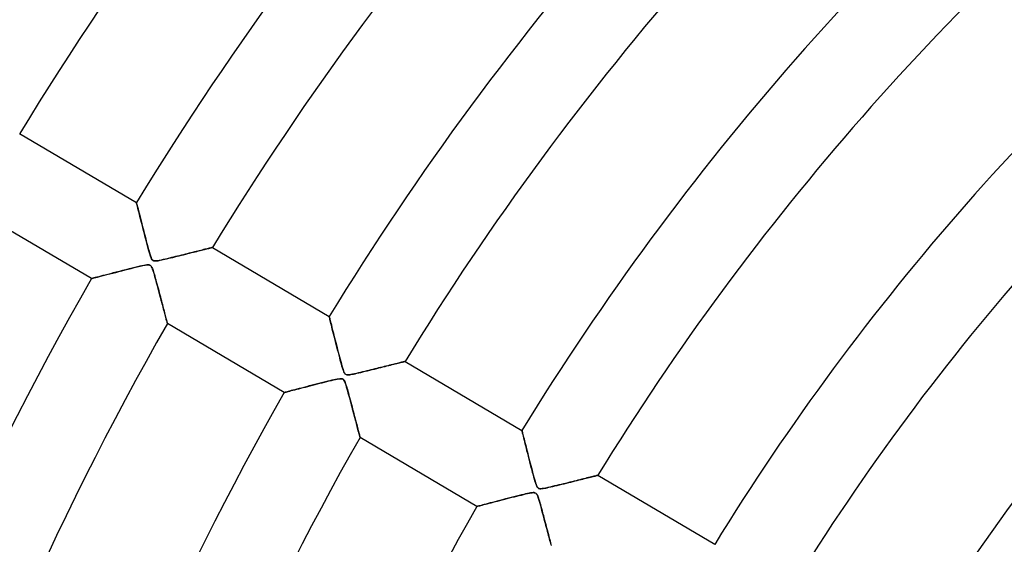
# Model space of a CAD drawing. Header units: millimetres. Extents: x -625 to 625, y -625 to 625.
# Tile 12 of 59: x -320 to -209, y 149 to 208. Entities that reach past the tile are written whole.
import ezdxf

# ---------------------------------------------------------------- set-up
doc = ezdxf.new("R2010")
doc.units = ezdxf.units.MM
doc.layers.add('HIDDEN', color=7, linetype='Continuous')
doc.layers.add('THICK', color=7, linetype='Continuous')

msp = doc.modelspace()

# ---------------------------------------------------------------- linework, layer by layer
at = {"layer": 'HIDDEN'}
for p, q in [((-320.11, 195.12), (-306.9, 187.31)), ((-306.89, 187.29), (-306.9, 187.31)), ((-306.9, 187.31), (-306.89, 187.29)), ((-306.88, 187.23), (-306.89, 187.29)), ((-306.89, 187.29), (-306.88, 187.22)), ((-306.85, 187.14), (-306.88, 187.23)), ((-306.88, 187.22), (-306.85, 187.12)), ((-306.82, 187.02), (-306.85, 187.14)), ((-306.85, 187.12), (-306.82, 186.99)), ((-311.99, 178.7), (-325.2, 186.51)), ((-306.79, 186.86), (-306.82, 187.02)), ((-306.82, 186.99), (-306.77, 186.81)), ((-306.74, 186.68), (-306.79, 186.86)), ((-306.77, 186.81), (-306.72, 186.61)), ((-306.69, 186.48), (-306.74, 186.68)), ((-306.72, 186.61), (-306.66, 186.38)), ((-306.63, 186.25), (-306.69, 186.48)), ((-306.66, 186.38), (-306.6, 186.12)), ((-306.57, 186.01), (-306.63, 186.25)), ((-306.6, 186.12), (-306.53, 185.84)), ((-306.5, 185.74), (-306.57, 186.01)), ((-306.53, 185.84), (-306.45, 185.54)), ((-306.43, 185.46), (-306.5, 185.74)), ((-306.45, 185.54), (-306.37, 185.23)), ((-306.35, 185.16), (-306.43, 185.46)), ((-306.37, 185.23), (-306.29, 184.9)), ((-306.27, 184.84), (-306.35, 185.16)), ((-306.29, 184.9), (-306.2, 184.56)), ((-306.19, 184.5), (-306.27, 184.84)), ((-306.2, 184.56), (-306.11, 184.21)), ((-306.1, 184.15), (-306.19, 184.5)), ((-306.11, 184.21), (-306.02, 183.86)), ((-306, 183.78), (-306.1, 184.15)), ((-306.02, 183.86), (-305.93, 183.5)), ((-305.91, 183.41), (-306, 183.78)), ((-305.93, 183.5), (-305.84, 183.15)), ((-305.81, 183.06), (-305.91, 183.41)), ((-305.84, 183.15), (-305.75, 182.8)), ((-305.73, 182.72), (-305.81, 183.06)), ((-305.75, 182.8), (-305.66, 182.46)), ((-305.64, 182.4), (-305.73, 182.72)), ((-305.66, 182.46), (-305.56, 182.12)), ((-305.56, 182.11), (-305.64, 182.4)), ((-305.56, 182.12), (-305.47, 181.8)), ((-305.49, 181.85), (-305.56, 182.11)), ((-305.42, 181.61), (-305.49, 181.85)), ((-305.47, 181.8), (-305.39, 181.51)), ((-305.36, 181.4), (-305.42, 181.61)), ((-300.94, 181.57), (-301.15, 181.52)), ((-301.1, 181.53), (-300.88, 181.58)), ((-300.74, 181.62), (-300.94, 181.57)), ((-300.88, 181.58), (-300.67, 181.64)), ((-300.54, 181.67), (-300.74, 181.62)), ((-300.67, 181.64), (-300.46, 181.69)), ((-300.34, 181.72), (-300.54, 181.67)), ((-300.46, 181.69), (-300.26, 181.74)), ((-300.15, 181.77), (-300.34, 181.72)), ((-300.26, 181.74), (-300.07, 181.79)), ((-299.97, 181.81), (-300.15, 181.77)), ((-300.07, 181.79), (-299.88, 181.83)), ((-299.79, 181.86), (-299.97, 181.81)), ((-299.88, 181.83), (-299.7, 181.88)), ((-299.62, 181.9), (-299.79, 181.86)), ((-299.7, 181.88), (-299.53, 181.92)), ((-299.45, 181.94), (-299.62, 181.9)), ((-299.53, 181.92), (-299.37, 181.96)), ((-299.3, 181.98), (-299.45, 181.94)), ((-299.37, 181.96), (-299.21, 182)), ((-299.15, 182.02), (-299.3, 181.98)), ((-299.21, 182), (-299.07, 182.04)), ((-299.01, 182.05), (-299.15, 182.02)), ((-299.07, 182.04), (-298.93, 182.07)), ((-298.89, 182.08), (-299.01, 182.05)), ((-298.93, 182.07), (-298.81, 182.1)), ((-298.77, 182.11), (-298.89, 182.08)), ((-298.81, 182.1), (-298.7, 182.13)), ((-298.66, 182.14), (-298.77, 182.11)), ((-298.7, 182.13), (-298.6, 182.15)), ((-298.57, 182.16), (-298.66, 182.14)), ((-298.6, 182.15), (-298.51, 182.18)), ((-298.49, 182.18), (-298.57, 182.16)), ((-298.51, 182.18), (-298.44, 182.19)), ((-298.42, 182.2), (-298.49, 182.18)), ((-298.44, 182.19), (-298.38, 182.21)), ((-298.37, 182.21), (-298.42, 182.2)), ((-298.38, 182.21), (-298.34, 182.22)), ((-298.34, 182.22), (-298.37, 182.21)), ((-298.31, 182.22), (-298.34, 182.22)), ((-298.34, 182.22), (-298.31, 182.22)), ((-298.3, 182.23), (-298.31, 182.22)), ((-298.31, 182.22), (-298.3, 182.23)), ((-298.3, 182.23), (-285.1, 174.41)), ((-305.39, 181.51), (-305.31, 181.27)), ((-305.29, 181.22), (-305.36, 181.4)), ((-305.31, 181.27), (-305.24, 181.08)), ((-305.23, 181.06), (-305.29, 181.22)), ((-305.24, 181.08), (-305.19, 180.95)), ((-305.18, 180.93), (-305.23, 181.06)), ((-305.19, 180.95), (-305.13, 180.87)), ((-305.12, 180.84), (-305.18, 180.93)), ((-305.13, 180.87), (-305.08, 180.8)), ((-305.06, 180.78), (-305.12, 180.84)), ((-305.08, 180.8), (-305.03, 180.76)), ((-304.98, 180.74), (-305.06, 180.78)), ((-305.03, 180.76), (-304.96, 180.73)), ((-304.9, 180.71), (-304.98, 180.74)), ((-304.96, 180.73), (-304.89, 180.71)), ((-304.8, 180.7), (-304.9, 180.71)), ((-304.89, 180.71), (-304.8, 180.7)), ((-304.67, 180.71), (-304.8, 180.7)), ((-304.8, 180.7), (-304.7, 180.7)), ((-304.7, 180.7), (-304.59, 180.71)), ((-304.5, 180.73), (-304.67, 180.71)), ((-304.59, 180.71), (-304.46, 180.73)), ((-304.31, 180.76), (-304.5, 180.73)), ((-304.46, 180.73), (-304.34, 180.75)), ((-304.34, 180.75), (-304.2, 180.78)), ((-304.1, 180.8), (-304.31, 180.76)), ((-304.2, 180.78), (-304.04, 180.81)), ((-303.87, 180.85), (-304.1, 180.8)), ((-304.04, 180.81), (-303.87, 180.85)), ((-303.63, 180.91), (-303.87, 180.85)), ((-303.87, 180.85), (-303.68, 180.9)), ((-303.68, 180.9), (-303.48, 180.94)), ((-303.4, 180.96), (-303.63, 180.91)), ((-303.48, 180.94), (-303.27, 181)), ((-303.17, 181.02), (-303.4, 180.96)), ((-303.27, 181), (-303.04, 181.05)), ((-302.93, 181.08), (-303.17, 181.02)), ((-303.04, 181.05), (-302.8, 181.11)), ((-302.7, 181.13), (-302.93, 181.08)), ((-302.8, 181.11), (-302.56, 181.17)), ((-302.47, 181.19), (-302.7, 181.13)), ((-302.56, 181.17), (-302.31, 181.23)), ((-302.25, 181.24), (-302.47, 181.19)), ((-302.31, 181.23), (-302.06, 181.29)), ((-302.02, 181.3), (-302.25, 181.24)), ((-302.06, 181.29), (-301.81, 181.35)), ((-301.8, 181.36), (-302.02, 181.3)), ((-301.81, 181.35), (-301.57, 181.41)), ((-301.58, 181.41), (-301.8, 181.36)), ((-301.36, 181.46), (-301.58, 181.41)), ((-301.57, 181.41), (-301.33, 181.47)), ((-301.15, 181.52), (-301.36, 181.46)), ((-301.33, 181.47), (-301.1, 181.53)), ((-309.91, 179.24), (-309.58, 179.33)), ((-309.52, 179.34), (-309.84, 179.26)), ((-309.58, 179.33), (-309.24, 179.41)), ((-309.19, 179.43), (-309.52, 179.34)), ((-309.24, 179.41), (-308.9, 179.5)), ((-308.83, 179.52), (-309.19, 179.43)), ((-308.9, 179.5), (-308.54, 179.6)), ((-308.47, 179.61), (-308.83, 179.52)), ((-308.54, 179.6), (-308.19, 179.69)), ((-308.1, 179.71), (-308.47, 179.61)), ((-308.19, 179.69), (-307.84, 179.78)), ((-307.74, 179.8), (-308.1, 179.71)), ((-307.84, 179.78), (-307.48, 179.86)), ((-307.4, 179.88), (-307.74, 179.8)), ((-307.48, 179.86), (-307.14, 179.95)), ((-307.09, 179.96), (-307.4, 179.88)), ((-307.14, 179.95), (-306.8, 180.03)), ((-306.79, 180.03), (-307.09, 179.96)), ((-306.8, 180.03), (-306.47, 180.11)), ((-306.53, 180.1), (-306.79, 180.03)), ((-306.29, 180.15), (-306.53, 180.1)), ((-306.47, 180.11), (-306.18, 180.17)), ((-306.07, 180.2), (-306.29, 180.15)), ((-306.18, 180.17), (-305.93, 180.22)), ((-305.88, 180.23), (-306.07, 180.2)), ((-305.93, 180.22), (-305.73, 180.25)), ((-305.71, 180.25), (-305.88, 180.23)), ((-305.73, 180.25), (-305.59, 180.26)), ((-305.57, 180.26), (-305.71, 180.25)), ((-305.59, 180.26), (-305.49, 180.26)), ((-305.47, 180.25), (-305.57, 180.26)), ((-305.49, 180.26), (-305.41, 180.24)), ((-305.38, 180.23), (-305.47, 180.25)), ((-305.41, 180.24), (-305.35, 180.21)), ((-305.31, 180.19), (-305.38, 180.23)), ((-305.35, 180.21), (-305.29, 180.17)), ((-305.25, 180.13), (-305.31, 180.19)), ((-305.29, 180.17), (-305.24, 180.12)), ((-305.19, 180.05), (-305.25, 180.13)), ((-305.24, 180.12), (-305.19, 180.05)), ((-305.19, 180.05), (-305.14, 179.96)), ((-305.13, 179.93), (-305.19, 180.05)), ((-305.14, 179.96), (-305.1, 179.85)), ((-305.07, 179.77), (-305.13, 179.93)), ((-305.1, 179.85), (-305.05, 179.74)), ((-305, 179.59), (-305.07, 179.77)), ((-305.05, 179.74), (-305.01, 179.61)), ((-305.01, 179.61), (-304.97, 179.48)), ((-304.94, 179.38), (-305, 179.59)), ((-304.97, 179.48), (-304.92, 179.33)), ((-304.87, 179.15), (-304.94, 179.38)), ((-304.92, 179.33), (-304.87, 179.16)), ((-311.99, 178.7), (-311.97, 178.7)), ((-311.97, 178.7), (-311.99, 178.7)), ((-311.97, 178.7), (-311.9, 178.72)), ((-311.91, 178.72), (-311.97, 178.7)), ((-311.82, 178.74), (-311.91, 178.72)), ((-311.9, 178.72), (-311.8, 178.75)), ((-311.7, 178.78), (-311.82, 178.74)), ((-311.8, 178.75), (-311.67, 178.78)), ((-311.55, 178.82), (-311.7, 178.78)), ((-311.67, 178.78), (-311.49, 178.83)), ((-311.37, 178.86), (-311.55, 178.82)), ((-311.49, 178.83), (-311.29, 178.88)), ((-311.16, 178.92), (-311.37, 178.86)), ((-311.29, 178.88), (-311.06, 178.94)), ((-310.94, 178.98), (-311.16, 178.92)), ((-311.06, 178.94), (-310.8, 179.01)), ((-310.69, 179.04), (-310.94, 178.98)), ((-310.8, 179.01), (-310.52, 179.08)), ((-310.43, 179.11), (-310.69, 179.04)), ((-310.52, 179.08), (-310.23, 179.16)), ((-310.15, 179.18), (-310.43, 179.11)), ((-310.23, 179.16), (-309.91, 179.24)), ((-309.84, 179.26), (-310.15, 179.18)), ((-304.87, 179.16), (-304.82, 178.97)), ((-304.81, 178.92), (-304.87, 179.15)), ((-304.82, 178.97), (-304.77, 178.77)), ((-304.74, 178.69), (-304.81, 178.92)), ((-304.77, 178.77), (-304.71, 178.56)), ((-304.68, 178.46), (-304.74, 178.69)), ((-304.71, 178.56), (-304.65, 178.34)), ((-304.62, 178.23), (-304.68, 178.46)), ((-304.65, 178.34), (-304.58, 178.1)), ((-304.56, 178), (-304.62, 178.23)), ((-304.58, 178.1), (-304.52, 177.86)), ((-304.49, 177.77), (-304.56, 178)), ((-304.52, 177.86), (-304.45, 177.61)), ((-304.43, 177.54), (-304.49, 177.77)), ((-304.45, 177.61), (-304.38, 177.35)), ((-304.37, 177.32), (-304.43, 177.54)), ((-304.38, 177.35), (-304.32, 177.11)), ((-304.32, 177.1), (-304.37, 177.32)), ((-304.32, 177.11), (-304.26, 176.87)), ((-304.26, 176.88), (-304.32, 177.1)), ((-304.2, 176.66), (-304.26, 176.88)), ((-304.26, 176.87), (-304.19, 176.63)), ((-304.15, 176.45), (-304.2, 176.66)), ((-304.19, 176.63), (-304.13, 176.41)), ((-304.09, 176.24), (-304.15, 176.45)), ((-304.13, 176.41), (-304.07, 176.19)), ((-304.04, 176.04), (-304.09, 176.24)), ((-304.07, 176.19), (-304.02, 175.97)), ((-303.98, 175.84), (-304.04, 176.04)), ((-304.02, 175.97), (-303.96, 175.76)), ((-303.93, 175.65), (-303.98, 175.84)), ((-303.96, 175.76), (-303.91, 175.56)), ((-303.88, 175.46), (-303.93, 175.65)), ((-303.91, 175.56), (-303.86, 175.37)), ((-303.83, 175.27), (-303.88, 175.46)), ((-303.86, 175.37), (-303.81, 175.19)), ((-303.79, 175.1), (-303.83, 175.27)), ((-303.81, 175.19), (-303.76, 175.01)), ((-303.74, 174.93), (-303.79, 175.1)), ((-303.76, 175.01), (-303.72, 174.84)), ((-303.7, 174.76), (-303.74, 174.93)), ((-303.72, 174.84), (-303.68, 174.68)), ((-303.66, 174.61), (-303.7, 174.76)), ((-303.68, 174.68), (-303.64, 174.52)), ((-303.62, 174.46), (-303.66, 174.61)), ((-303.64, 174.52), (-303.6, 174.38)), ((-303.58, 174.32), (-303.62, 174.46)), ((-303.6, 174.38), (-303.56, 174.24)), ((-303.55, 174.2), (-303.58, 174.32)), ((-303.56, 174.24), (-303.53, 174.12)), ((-303.52, 174.08), (-303.55, 174.2)), ((-303.53, 174.12), (-303.5, 174.01)), ((-303.49, 173.98), (-303.52, 174.08)), ((-303.5, 174.01), (-303.47, 173.91)), ((-303.47, 173.88), (-303.49, 173.98)), ((-303.47, 173.91), (-303.45, 173.82)), ((-303.44, 173.8), (-303.47, 173.88)), ((-303.45, 173.82), (-303.43, 173.75)), ((-303.43, 173.74), (-303.44, 173.8)), ((-285.09, 174.4), (-285.1, 174.41)), ((-285.1, 174.41), (-285.09, 174.4)), ((-285.08, 174.36), (-285.09, 174.4)), ((-285.09, 174.4), (-285.08, 174.36)), ((-285.07, 174.29), (-285.08, 174.36)), ((-285.08, 174.36), (-285.07, 174.29)), ((-285.04, 174.2), (-285.07, 174.29)), ((-285.07, 174.29), (-285.04, 174.2)), ((-285.01, 174.09), (-285.04, 174.2)), ((-285.04, 174.2), (-285.01, 174.08)), ((-284.98, 173.95), (-285.01, 174.09)), ((-285.01, 174.08), (-284.98, 173.95)), ((-284.94, 173.79), (-284.98, 173.95)), ((-284.98, 173.95), (-284.94, 173.79)), ((-284.9, 173.61), (-284.94, 173.79)), ((-284.94, 173.79), (-284.89, 173.61)), ((-303.43, 173.75), (-303.42, 173.69)), ((-303.41, 173.69), (-303.43, 173.74)), ((-303.42, 173.69), (-303.4, 173.65)), ((-303.4, 173.65), (-303.41, 173.69)), ((-303.4, 173.65), (-303.4, 173.63)), ((-303.4, 173.63), (-303.4, 173.65)), ((-303.4, 173.63), (-303.4, 173.62)), ((-303.4, 173.62), (-303.4, 173.63)), ((-290.19, 165.81), (-303.4, 173.62)), ((-284.85, 173.42), (-284.9, 173.61)), ((-284.89, 173.61), (-284.85, 173.42)), ((-284.79, 173.21), (-284.85, 173.42)), ((-284.85, 173.42), (-284.79, 173.21)), ((-284.74, 172.98), (-284.79, 173.21)), ((-284.79, 173.21), (-284.74, 172.99)), ((-284.74, 172.99), (-284.68, 172.76)), ((-284.67, 172.73), (-284.74, 172.98)), ((-284.68, 172.76), (-284.62, 172.52)), ((-284.61, 172.47), (-284.67, 172.73)), ((-284.62, 172.52), (-284.56, 172.27)), ((-284.53, 172.19), (-284.61, 172.47)), ((-284.56, 172.27), (-284.49, 172.01)), ((-284.46, 171.89), (-284.53, 172.19)), ((-284.49, 172.01), (-284.42, 171.74)), ((-284.38, 171.57), (-284.46, 171.89)), ((-284.42, 171.74), (-284.35, 171.47)), ((-284.3, 171.26), (-284.38, 171.57)), ((-284.35, 171.47), (-284.28, 171.2)), ((-284.22, 170.94), (-284.3, 171.26)), ((-284.28, 171.2), (-284.21, 170.92)), ((-284.14, 170.63), (-284.22, 170.94)), ((-284.21, 170.92), (-284.14, 170.65)), ((-284.14, 170.65), (-284.07, 170.37)), ((-284.06, 170.33), (-284.14, 170.63)), ((-284.07, 170.37), (-284, 170.1)), ((-283.98, 170.03), (-284.06, 170.33)), ((-284, 170.1), (-283.93, 169.84)), ((-283.91, 169.75), (-283.98, 170.03)), ((-283.93, 169.84), (-283.86, 169.57)), ((-283.84, 169.49), (-283.91, 169.75)), ((-283.86, 169.57), (-283.79, 169.31)), ((-283.77, 169.24), (-283.84, 169.49)), ((-283.79, 169.31), (-283.72, 169.06)), ((-276.72, 169.28), (-276.64, 169.3)), ((-276.64, 169.3), (-276.71, 169.28)), ((-276.58, 169.31), (-276.64, 169.3)), ((-276.64, 169.3), (-276.58, 169.31)), ((-276.54, 169.32), (-276.58, 169.31)), ((-276.58, 169.31), (-276.54, 169.32)), ((-276.51, 169.33), (-276.54, 169.32)), ((-276.54, 169.32), (-276.51, 169.33)), ((-276.5, 169.33), (-276.51, 169.33)), ((-276.51, 169.33), (-276.5, 169.33)), ((-276.5, 169.33), (-263.29, 161.52)), ((-283.71, 169.01), (-283.77, 169.24)), ((-283.72, 169.06), (-283.65, 168.83)), ((-283.65, 168.81), (-283.71, 169.01)), ((-283.65, 168.83), (-283.59, 168.62)), ((-283.59, 168.62), (-283.65, 168.81)), ((-283.54, 168.45), (-283.59, 168.62)), ((-283.59, 168.62), (-283.53, 168.43)), ((-283.49, 168.29), (-283.54, 168.45)), ((-283.53, 168.43), (-283.48, 168.27)), ((-283.43, 168.16), (-283.49, 168.29)), ((-283.48, 168.27), (-283.42, 168.13)), ((-281.08, 168.2), (-281.31, 168.14)), ((-281.28, 168.15), (-281.03, 168.21)), ((-280.85, 168.25), (-281.08, 168.2)), ((-281.03, 168.21), (-280.77, 168.27)), ((-280.62, 168.31), (-280.85, 168.25)), ((-280.77, 168.27), (-280.5, 168.34)), ((-280.39, 168.37), (-280.62, 168.31)), ((-280.5, 168.34), (-280.24, 168.41)), ((-280.16, 168.42), (-280.39, 168.37)), ((-280.24, 168.41), (-279.98, 168.47)), ((-279.94, 168.48), (-280.16, 168.42)), ((-279.98, 168.47), (-279.72, 168.53)), ((-279.72, 168.53), (-279.94, 168.48)), ((-279.5, 168.59), (-279.72, 168.53)), ((-279.72, 168.53), (-279.48, 168.59)), ((-279.29, 168.64), (-279.5, 168.59)), ((-279.48, 168.59), (-279.24, 168.65)), ((-279.08, 168.69), (-279.29, 168.64)), ((-279.24, 168.65), (-279.01, 168.71)), ((-278.87, 168.75), (-279.08, 168.69)), ((-279.01, 168.71), (-278.78, 168.77)), ((-278.67, 168.8), (-278.87, 168.75)), ((-278.78, 168.77), (-278.57, 168.82)), ((-278.47, 168.84), (-278.67, 168.8)), ((-278.57, 168.82), (-278.36, 168.87)), ((-278.28, 168.89), (-278.47, 168.84)), ((-278.36, 168.87), (-278.16, 168.92)), ((-278.09, 168.94), (-278.28, 168.89)), ((-278.16, 168.92), (-277.98, 168.97)), ((-277.91, 168.98), (-278.09, 168.94)), ((-277.98, 168.97), (-277.79, 169.01)), ((-277.74, 169.03), (-277.91, 168.98)), ((-277.79, 169.01), (-277.62, 169.06)), ((-277.58, 169.07), (-277.74, 169.03)), ((-277.62, 169.06), (-277.46, 169.1)), ((-277.42, 169.11), (-277.58, 169.07)), ((-277.46, 169.1), (-277.3, 169.13)), ((-277.27, 169.14), (-277.42, 169.11)), ((-277.3, 169.13), (-277.16, 169.17)), ((-277.14, 169.18), (-277.27, 169.14)), ((-277.16, 169.17), (-277.03, 169.2)), ((-277.01, 169.21), (-277.14, 169.18)), ((-277.03, 169.2), (-276.91, 169.23)), ((-276.9, 169.24), (-277.01, 169.21)), ((-276.91, 169.23), (-276.81, 169.26)), ((-276.8, 169.26), (-276.9, 169.24)), ((-276.81, 169.26), (-276.72, 169.28)), ((-276.71, 169.28), (-276.8, 169.26)), ((-285.26, 167.08), (-285.53, 167.01)), ((-285.35, 167.06), (-285.09, 167.12)), ((-285.01, 167.14), (-285.26, 167.08)), ((-285.09, 167.12), (-284.83, 167.18)), ((-284.78, 167.19), (-285.01, 167.14)), ((-284.83, 167.18), (-284.6, 167.23)), ((-284.57, 167.24), (-284.78, 167.19)), ((-284.6, 167.23), (-284.38, 167.28)), ((-284.38, 167.28), (-284.57, 167.24)), ((-284.38, 167.28), (-284.19, 167.32)), ((-284.21, 167.32), (-284.38, 167.28)), ((-284.05, 167.34), (-284.21, 167.32)), ((-284.19, 167.32), (-284.02, 167.35)), ((-283.9, 167.36), (-284.05, 167.34)), ((-284.02, 167.35), (-283.88, 167.37)), ((-283.78, 167.37), (-283.9, 167.36)), ((-283.88, 167.37), (-283.75, 167.37)), ((-283.68, 167.36), (-283.78, 167.37)), ((-283.75, 167.37), (-283.65, 167.36)), ((-283.6, 167.35), (-283.68, 167.36)), ((-283.65, 167.36), (-283.57, 167.33)), ((-283.53, 167.31), (-283.6, 167.35)), ((-283.57, 167.33), (-283.5, 167.29)), ((-283.47, 167.27), (-283.53, 167.31)), ((-283.5, 167.29), (-283.44, 167.23)), ((-283.42, 167.2), (-283.47, 167.27)), ((-283.44, 167.23), (-283.39, 167.16)), ((-283.38, 168.05), (-283.43, 168.16)), ((-283.42, 168.13), (-283.37, 168.02)), ((-283.36, 167.11), (-283.42, 167.2)), ((-283.39, 167.16), (-283.34, 167.06)), ((-283.33, 167.96), (-283.38, 168.05)), ((-283.37, 168.02), (-283.31, 167.94)), ((-283.31, 166.98), (-283.36, 167.11)), ((-283.27, 167.9), (-283.33, 167.96)), ((-283.31, 167.94), (-283.25, 167.88)), ((-283.21, 167.86), (-283.27, 167.9)), ((-283.25, 167.88), (-283.18, 167.84)), ((-283.14, 167.83), (-283.21, 167.86)), ((-283.18, 167.84), (-283.1, 167.82)), ((-283.06, 167.81), (-283.14, 167.83)), ((-283.1, 167.82), (-283, 167.81)), ((-282.95, 167.81), (-283.06, 167.81)), ((-283, 167.81), (-282.89, 167.81)), ((-282.81, 167.82), (-282.95, 167.81)), ((-282.89, 167.81), (-282.77, 167.83)), ((-282.65, 167.84), (-282.81, 167.82)), ((-282.77, 167.83), (-282.63, 167.85)), ((-282.45, 167.88), (-282.65, 167.84)), ((-282.63, 167.85), (-282.49, 167.87)), ((-282.49, 167.87), (-282.33, 167.9)), ((-282.24, 167.92), (-282.45, 167.88)), ((-282.33, 167.9), (-282.16, 167.94)), ((-282.01, 167.98), (-282.24, 167.92)), ((-282.16, 167.94), (-281.96, 167.99)), ((-281.78, 168.03), (-282.01, 167.98)), ((-281.96, 167.99), (-281.75, 168.04)), ((-281.54, 168.08), (-281.78, 168.03)), ((-281.75, 168.04), (-281.52, 168.09)), ((-281.31, 168.14), (-281.54, 168.08)), ((-281.52, 168.09), (-281.28, 168.15)), ((-289.72, 165.93), (-289.56, 165.97)), ((-289.57, 165.97), (-289.72, 165.93)), ((-289.39, 166.02), (-289.57, 165.97)), ((-289.56, 165.97), (-289.39, 166.02)), ((-289.39, 166.02), (-289.2, 166.07)), ((-289.2, 166.07), (-289.39, 166.02)), ((-289.2, 166.07), (-288.99, 166.12)), ((-288.98, 166.12), (-289.2, 166.07)), ((-288.99, 166.12), (-288.77, 166.18)), ((-288.75, 166.18), (-288.98, 166.12)), ((-288.77, 166.18), (-288.54, 166.24)), ((-288.51, 166.25), (-288.75, 166.18)), ((-288.54, 166.24), (-288.3, 166.3)), ((-288.24, 166.32), (-288.51, 166.25)), ((-288.3, 166.3), (-288.05, 166.37)), ((-287.96, 166.39), (-288.24, 166.32)), ((-288.05, 166.37), (-287.79, 166.43)), ((-287.66, 166.47), (-287.96, 166.39)), ((-287.79, 166.43), (-287.52, 166.5)), ((-287.35, 166.55), (-287.66, 166.47)), ((-287.52, 166.5), (-287.25, 166.57)), ((-287.03, 166.63), (-287.35, 166.55)), ((-287.25, 166.57), (-286.98, 166.64)), ((-286.72, 166.71), (-287.03, 166.63)), ((-286.98, 166.64), (-286.7, 166.71)), ((-286.41, 166.79), (-286.72, 166.71)), ((-286.7, 166.71), (-286.43, 166.78)), ((-286.43, 166.78), (-286.15, 166.85)), ((-286.11, 166.87), (-286.41, 166.79)), ((-286.15, 166.85), (-285.88, 166.92)), ((-285.81, 166.94), (-286.11, 166.87)), ((-285.88, 166.92), (-285.61, 166.99)), ((-285.53, 167.01), (-285.81, 166.94)), ((-285.61, 166.99), (-285.35, 167.06)), ((-283.34, 167.06), (-283.29, 166.94)), ((-283.25, 166.83), (-283.31, 166.98)), ((-283.29, 166.94), (-283.24, 166.81)), ((-283.19, 166.64), (-283.25, 166.83)), ((-283.24, 166.81), (-283.2, 166.68)), ((-283.2, 166.68), (-283.15, 166.52)), ((-283.12, 166.43), (-283.19, 166.64)), ((-283.15, 166.52), (-283.1, 166.35)), ((-283.06, 166.2), (-283.12, 166.43)), ((-283.1, 166.35), (-283.04, 166.16)), ((-282.99, 165.97), (-283.06, 166.2)), ((-283.04, 166.16), (-282.99, 165.95)), ((-282.93, 165.74), (-282.99, 165.97)), ((-290.19, 165.81), (-290.17, 165.81)), ((-290.17, 165.81), (-290.19, 165.81)), ((-290.17, 165.81), (-290.13, 165.82)), ((-290.13, 165.82), (-290.17, 165.81)), ((-290.13, 165.82), (-290.06, 165.84)), ((-290.07, 165.84), (-290.13, 165.82)), ((-289.97, 165.86), (-290.07, 165.84)), ((-290.06, 165.84), (-289.97, 165.86)), ((-289.97, 165.86), (-289.86, 165.89)), ((-289.86, 165.89), (-289.97, 165.86)), ((-289.86, 165.89), (-289.72, 165.93)), ((-289.72, 165.93), (-289.86, 165.89)), ((-282.99, 165.95), (-282.92, 165.72)), ((-282.87, 165.51), (-282.93, 165.74)), ((-282.92, 165.72), (-282.86, 165.49)), ((-282.8, 165.28), (-282.87, 165.51)), ((-282.86, 165.49), (-282.79, 165.24)), ((-282.74, 165.05), (-282.8, 165.28)), ((-282.79, 165.24), (-282.72, 164.98)), ((-282.68, 164.82), (-282.74, 165.05)), ((-282.72, 164.98), (-282.65, 164.71)), ((-282.62, 164.6), (-282.68, 164.82)), ((-282.65, 164.71), (-282.58, 164.44)), ((-282.56, 164.37), (-282.62, 164.6)), ((-282.58, 164.44), (-282.51, 164.18)), ((-282.5, 164.15), (-282.56, 164.37)), ((-282.51, 164.18), (-282.44, 163.93)), ((-282.44, 163.93), (-282.5, 164.15)), ((-282.44, 163.93), (-282.38, 163.69)), ((-282.39, 163.71), (-282.44, 163.93)), ((-282.33, 163.5), (-282.39, 163.71)), ((-282.38, 163.69), (-282.32, 163.45)), ((-282.27, 163.29), (-282.33, 163.5)), ((-282.32, 163.45), (-282.26, 163.22)), ((-282.22, 163.08), (-282.27, 163.29)), ((-282.26, 163.22), (-282.2, 163)), ((-282.17, 162.88), (-282.22, 163.08)), ((-282.2, 163), (-282.14, 162.78)), ((-282.11, 162.68), (-282.17, 162.88)), ((-282.14, 162.78), (-282.09, 162.58)), ((-282.06, 162.49), (-282.11, 162.68)), ((-282.09, 162.58), (-282.03, 162.38)), ((-282.01, 162.31), (-282.06, 162.49)), ((-282.03, 162.38), (-281.98, 162.19)), ((-281.97, 162.13), (-282.01, 162.31)), ((-281.98, 162.19), (-281.94, 162.01)), ((-281.92, 161.96), (-281.97, 162.13)), ((-281.94, 162.01), (-281.89, 161.84)), ((-281.88, 161.79), (-281.92, 161.96)), ((-281.89, 161.84), (-281.85, 161.68)), ((-281.84, 161.64), (-281.88, 161.79)), ((-281.85, 161.68), (-281.81, 161.52)), ((-281.8, 161.49), (-281.84, 161.64)), ((-281.81, 161.52), (-281.77, 161.38)), ((-263.29, 161.51), (-263.29, 161.52)), ((-263.29, 161.52), (-263.29, 161.51)), ((-263.28, 161.46), (-263.29, 161.51)), ((-263.29, 161.51), (-263.28, 161.47)), ((-281.76, 161.36), (-281.8, 161.49)), ((-281.77, 161.38), (-281.73, 161.25)), ((-281.73, 161.23), (-281.76, 161.36)), ((-281.73, 161.25), (-281.7, 161.13)), ((-281.7, 161.12), (-281.73, 161.23)), ((-281.7, 161.13), (-281.67, 161.03)), ((-281.67, 161.02), (-281.7, 161.12)), ((-281.67, 161.03), (-281.65, 160.94)), ((-281.65, 160.93), (-281.67, 161.02)), ((-281.65, 160.94), (-281.63, 160.86)), ((-281.63, 160.86), (-281.65, 160.93)), ((-281.63, 160.86), (-281.62, 160.8)), ((-281.61, 160.8), (-281.63, 160.86)), ((-281.62, 160.8), (-281.6, 160.76)), ((-281.6, 160.76), (-281.61, 160.8)), ((-281.6, 160.76), (-281.6, 160.73)), ((-281.6, 160.73), (-281.6, 160.76)), ((-281.6, 160.73), (-281.59, 160.73)), ((-281.59, 160.73), (-281.6, 160.73)), ((-268.38, 152.91), (-281.59, 160.73)), ((-263.28, 161.47), (-263.27, 161.4)), ((-263.26, 161.39), (-263.28, 161.46)), ((-263.27, 161.4), (-263.24, 161.32)), ((-263.24, 161.3), (-263.26, 161.39)), ((-263.24, 161.32), (-263.22, 161.2)), ((-263.21, 161.17), (-263.24, 161.3)), ((-263.22, 161.2), (-263.18, 161.07)), ((-263.17, 161.03), (-263.21, 161.17)), ((-263.18, 161.07), (-263.14, 160.92)), ((-263.13, 160.86), (-263.17, 161.03)), ((-263.14, 160.92), (-263.1, 160.75)), ((-263.08, 160.68), (-263.13, 160.86)), ((-263.1, 160.75), (-263.05, 160.56)), ((-263.03, 160.48), (-263.08, 160.68)), ((-263.05, 160.56), (-263, 160.36)), ((-262.98, 160.26), (-263.03, 160.48)), ((-263, 160.36), (-262.95, 160.14)), ((-262.92, 160.02), (-262.98, 160.26)), ((-262.95, 160.14), (-262.89, 159.91)), ((-262.86, 159.77), (-262.92, 160.02)), ((-262.89, 159.91), (-262.83, 159.67)), ((-262.79, 159.5), (-262.86, 159.77)), ((-262.83, 159.67), (-262.77, 159.43)), ((-262.72, 159.22), (-262.79, 159.5)), ((-262.77, 159.43), (-262.7, 159.17)), ((-262.64, 158.92), (-262.72, 159.22)), ((-262.7, 159.17), (-262.64, 158.91)), ((-262.56, 158.6), (-262.64, 158.92)), ((-262.64, 158.91), (-262.57, 158.64)), ((-262.57, 158.64), (-262.5, 158.37)), ((-262.48, 158.28), (-262.56, 158.6)), ((-262.5, 158.37), (-262.43, 158.09)), ((-262.39, 157.95), (-262.48, 158.28)), ((-262.43, 158.09), (-262.36, 157.82)), ((-262.31, 157.63), (-262.39, 157.95)), ((-262.36, 157.82), (-262.29, 157.55)), ((-262.23, 157.32), (-262.31, 157.63)), ((-262.29, 157.55), (-262.22, 157.28)), ((-262.15, 157.02), (-262.23, 157.32)), ((-262.22, 157.28), (-262.15, 157.01)), ((-262.08, 156.74), (-262.15, 157.02)), ((-262.15, 157.01), (-262.08, 156.75)), ((-262.08, 156.75), (-262.01, 156.49)), ((-262, 156.47), (-262.08, 156.74)), ((-262.01, 156.49), (-261.94, 156.24)), ((-261.94, 156.22), (-262, 156.47)), ((-261.94, 156.24), (-261.88, 156.01)), ((-261.87, 156), (-261.94, 156.22)), ((-261.88, 156.01), (-261.81, 155.79)), ((-261.82, 155.81), (-261.87, 156)), ((-256.73, 155.94), (-256.95, 155.88)), ((-256.83, 155.91), (-256.61, 155.97)), ((-256.52, 155.99), (-256.73, 155.94)), ((-256.61, 155.97), (-256.41, 156.02)), ((-256.32, 156.04), (-256.52, 155.99)), ((-256.41, 156.02), (-256.22, 156.06)), ((-256.12, 156.09), (-256.32, 156.04)), ((-256.22, 156.06), (-256.03, 156.11)), ((-255.94, 156.14), (-256.12, 156.09)), ((-256.03, 156.11), (-255.86, 156.15)), ((-255.76, 156.18), (-255.94, 156.14)), ((-255.86, 156.15), (-255.69, 156.2)), ((-255.59, 156.22), (-255.76, 156.18)), ((-255.69, 156.2), (-255.53, 156.24)), ((-255.43, 156.26), (-255.59, 156.22)), ((-255.53, 156.24), (-255.38, 156.27)), ((-255.29, 156.3), (-255.43, 156.26)), ((-255.38, 156.27), (-255.25, 156.31)), ((-255.16, 156.33), (-255.29, 156.3)), ((-255.25, 156.31), (-255.13, 156.34)), ((-255.04, 156.36), (-255.16, 156.33)), ((-255.13, 156.34), (-255.02, 156.36)), ((-254.94, 156.38), (-255.04, 156.36)), ((-255.02, 156.36), (-254.92, 156.39)), ((-254.86, 156.4), (-254.94, 156.38)), ((-254.92, 156.39), (-254.85, 156.4)), ((-254.79, 156.42), (-254.86, 156.4)), ((-254.85, 156.4), (-254.78, 156.42)), ((-254.74, 156.43), (-254.79, 156.42)), ((-254.78, 156.42), (-254.74, 156.43)), ((-254.71, 156.44), (-254.74, 156.43)), ((-254.74, 156.43), (-254.71, 156.44)), ((-254.7, 156.44), (-254.71, 156.44)), ((-254.71, 156.44), (-254.7, 156.44)), ((-254.7, 156.44), (-241.49, 148.63)), ((-261.77, 155.63), (-261.82, 155.81)), ((-261.81, 155.79), (-261.75, 155.6)), ((-261.71, 155.47), (-261.77, 155.63)), ((-261.75, 155.6), (-261.7, 155.43)), ((-261.66, 155.33), (-261.71, 155.47)), ((-261.7, 155.43), (-261.64, 155.29)), ((-261.6, 155.2), (-261.66, 155.33)), ((-261.64, 155.29), (-261.59, 155.17)), ((-261.55, 155.1), (-261.6, 155.2)), ((-261.59, 155.17), (-261.53, 155.08)), ((-261.49, 155.03), (-261.55, 155.1)), ((-261.53, 155.08), (-261.47, 155.01)), ((-261.43, 154.98), (-261.49, 155.03)), ((-261.47, 155.01), (-261.41, 154.96)), ((-261.35, 154.94), (-261.43, 154.98)), ((-261.41, 154.96), (-261.33, 154.93)), ((-261.27, 154.92), (-261.35, 154.94)), ((-261.33, 154.93), (-261.25, 154.92)), ((-261.16, 154.92), (-261.27, 154.92)), ((-261.25, 154.92), (-261.14, 154.92)), ((-261.01, 154.93), (-261.16, 154.92)), ((-261.14, 154.92), (-261.02, 154.93)), ((-261.02, 154.93), (-260.89, 154.95)), ((-260.83, 154.96), (-261.01, 154.93)), ((-260.89, 154.95), (-260.75, 154.97)), ((-260.62, 155), (-260.83, 154.96)), ((-260.75, 154.97), (-260.6, 155)), ((-260.38, 155.05), (-260.62, 155)), ((-260.6, 155), (-260.43, 155.04)), ((-260.43, 155.04), (-260.24, 155.08)), ((-260.12, 155.1), (-260.38, 155.05)), ((-260.24, 155.08), (-260.03, 155.13)), ((-259.87, 155.16), (-260.12, 155.1)), ((-260.03, 155.13), (-259.81, 155.18)), ((-259.61, 155.23), (-259.87, 155.16)), ((-259.81, 155.18), (-259.57, 155.24)), ((-259.36, 155.29), (-259.61, 155.23)), ((-259.57, 155.24), (-259.32, 155.3)), ((-259.1, 155.35), (-259.36, 155.29)), ((-259.32, 155.3), (-259.06, 155.36)), ((-258.85, 155.41), (-259.1, 155.35)), ((-259.06, 155.36), (-258.79, 155.43)), ((-258.6, 155.47), (-258.85, 155.41)), ((-258.79, 155.43), (-258.52, 155.49)), ((-258.35, 155.53), (-258.6, 155.47)), ((-258.52, 155.49), (-258.26, 155.56)), ((-258.11, 155.6), (-258.35, 155.53)), ((-258.26, 155.56), (-258, 155.62)), ((-257.87, 155.66), (-258.11, 155.6)), ((-258, 155.62), (-257.75, 155.68)), ((-257.63, 155.71), (-257.87, 155.66)), ((-257.75, 155.68), (-257.51, 155.74)), ((-257.4, 155.77), (-257.63, 155.71)), ((-257.51, 155.74), (-257.27, 155.8)), ((-257.17, 155.83), (-257.4, 155.77)), ((-257.27, 155.8), (-257.04, 155.86)), ((-256.95, 155.88), (-257.17, 155.83)), ((-257.04, 155.86), (-256.83, 155.91)), ((-265.51, 153.67), (-265.24, 153.74)), ((-265.15, 153.76), (-265.48, 153.67)), ((-265.24, 153.74), (-264.96, 153.81)), ((-264.82, 153.84), (-265.15, 153.76)), ((-264.96, 153.81), (-264.69, 153.88)), ((-264.5, 153.93), (-264.82, 153.84)), ((-264.69, 153.88), (-264.42, 153.95)), ((-264.19, 154), (-264.5, 153.93)), ((-264.42, 153.95), (-264.15, 154.01)), ((-263.89, 154.08), (-264.19, 154)), ((-264.15, 154.01), (-263.88, 154.08)), ((-263.6, 154.15), (-263.89, 154.08)), ((-263.88, 154.08), (-263.62, 154.15)), ((-263.62, 154.15), (-263.36, 154.21)), ((-263.34, 154.22), (-263.6, 154.15)), ((-263.36, 154.21), (-263.11, 154.27)), ((-263.09, 154.28), (-263.34, 154.22)), ((-263.11, 154.27), (-262.87, 154.33)), ((-262.87, 154.33), (-263.09, 154.28)), ((-262.87, 154.33), (-262.65, 154.38)), ((-262.67, 154.37), (-262.87, 154.33)), ((-262.49, 154.41), (-262.67, 154.37)), ((-262.65, 154.38), (-262.45, 154.42)), ((-262.32, 154.44), (-262.49, 154.41)), ((-262.45, 154.42), (-262.28, 154.45)), ((-262.17, 154.46), (-262.32, 154.44)), ((-262.28, 154.45), (-262.12, 154.47)), ((-262.03, 154.48), (-262.17, 154.46)), ((-262.12, 154.47), (-262, 154.48)), ((-261.92, 154.48), (-262.03, 154.48)), ((-262, 154.48), (-261.89, 154.47)), ((-261.82, 154.46), (-261.92, 154.48)), ((-261.89, 154.47), (-261.8, 154.45)), ((-261.75, 154.43), (-261.82, 154.46)), ((-261.8, 154.45), (-261.73, 154.42)), ((-261.68, 154.38), (-261.75, 154.43)), ((-261.73, 154.42), (-261.67, 154.37)), ((-261.63, 154.32), (-261.68, 154.38)), ((-261.67, 154.37), (-261.61, 154.3)), ((-261.57, 154.22), (-261.63, 154.32)), ((-261.61, 154.3), (-261.56, 154.21)), ((-261.51, 154.09), (-261.57, 154.22)), ((-261.56, 154.21), (-261.51, 154.09)), ((-261.51, 154.09), (-261.46, 153.97)), ((-261.44, 153.92), (-261.51, 154.09)), ((-261.46, 153.97), (-261.42, 153.84)), ((-261.38, 153.71), (-261.44, 153.92)), ((-261.42, 153.84), (-261.37, 153.69)), ((-261.31, 153.48), (-261.38, 153.71)), ((-268.38, 152.91), (-268.37, 152.92)), ((-268.37, 152.92), (-268.38, 152.91)), ((-268.37, 152.92), (-268.33, 152.93)), ((-268.33, 152.93), (-268.37, 152.92)), ((-268.26, 152.95), (-268.33, 152.93)), ((-268.33, 152.93), (-268.27, 152.94)), ((-268.27, 152.94), (-268.18, 152.97)), ((-268.16, 152.97), (-268.26, 152.95)), ((-268.18, 152.97), (-268.07, 153)), ((-268.04, 153), (-268.16, 152.97)), ((-268.07, 153), (-267.93, 153.03)), ((-267.9, 153.04), (-268.04, 153)), ((-267.93, 153.03), (-267.78, 153.07)), ((-267.73, 153.09), (-267.9, 153.04)), ((-267.78, 153.07), (-267.61, 153.12)), ((-267.55, 153.13), (-267.73, 153.09)), ((-267.61, 153.12), (-267.43, 153.17)), ((-267.35, 153.19), (-267.55, 153.13)), ((-267.43, 153.17), (-267.22, 153.22)), ((-267.13, 153.24), (-267.35, 153.19)), ((-267.22, 153.22), (-267.01, 153.28)), ((-266.89, 153.31), (-267.13, 153.24)), ((-267.01, 153.28), (-266.78, 153.34)), ((-266.64, 153.37), (-266.89, 153.31)), ((-266.78, 153.34), (-266.54, 153.4)), ((-266.37, 153.44), (-266.64, 153.37)), ((-266.54, 153.4), (-266.3, 153.46)), ((-266.09, 153.52), (-266.37, 153.44)), ((-266.3, 153.46), (-266.04, 153.53)), ((-265.79, 153.59), (-266.09, 153.52)), ((-266.04, 153.53), (-265.78, 153.6)), ((-265.48, 153.67), (-265.79, 153.59)), ((-265.78, 153.6), (-265.51, 153.67)), ((-261.37, 153.69), (-261.32, 153.52)), ((-261.32, 153.52), (-261.27, 153.34)), ((-261.23, 153.23), (-261.31, 153.48)), ((-261.27, 153.34), (-261.21, 153.13)), ((-261.16, 152.97), (-261.23, 153.23)), ((-261.21, 153.13), (-261.15, 152.91)), ((-261.09, 152.72), (-261.16, 152.97)), ((-261.15, 152.91), (-261.08, 152.68)), ((-261.03, 152.47), (-261.09, 152.72)), ((-261.08, 152.68), (-261.02, 152.43)), ((-260.96, 152.21), (-261.03, 152.47)), ((-261.02, 152.43), (-260.95, 152.17)), ((-260.89, 151.96), (-260.96, 152.21)), ((-260.95, 152.17), (-260.87, 151.9)), ((-260.82, 151.71), (-260.89, 151.96)), ((-260.87, 151.9), (-260.8, 151.63)), ((-260.76, 151.47), (-260.82, 151.71)), ((-260.8, 151.63), (-260.73, 151.37)), ((-260.69, 151.22), (-260.76, 151.47)), ((-260.73, 151.37), (-260.67, 151.11)), ((-260.63, 150.98), (-260.69, 151.22)), ((-260.67, 151.11), (-260.6, 150.87)), ((-260.57, 150.75), (-260.63, 150.98)), ((-260.6, 150.87), (-260.54, 150.62)), ((-260.51, 150.52), (-260.57, 150.75)), ((-260.54, 150.62), (-260.47, 150.39)), ((-260.45, 150.29), (-260.51, 150.52)), ((-260.47, 150.39), (-260.41, 150.16)), ((-260.39, 150.07), (-260.45, 150.29)), ((-260.41, 150.16), (-260.36, 149.95)), ((-260.33, 149.85), (-260.39, 150.07)), ((-260.36, 149.95), (-260.3, 149.74)), ((-260.28, 149.64), (-260.33, 149.85)), ((-260.3, 149.74), (-260.25, 149.53)), ((-260.22, 149.44), (-260.28, 149.64)), ((-260.25, 149.53), (-260.2, 149.34)), ((-260.17, 149.25), (-260.22, 149.44)), ((-260.2, 149.34), (-260.15, 149.16)), ((-260.12, 149.06), (-260.17, 149.25)), ((-260.15, 149.16), (-260.1, 148.98)), ((-260.07, 148.88), (-260.12, 149.06)), ((-260.1, 148.98), (-260.06, 148.81)), ((-260.03, 148.71), (-260.07, 148.88)), ((-260.06, 148.81), (-260.01, 148.66)), ((-259.99, 148.56), (-260.03, 148.71)), ((-260.01, 148.66), (-259.97, 148.51))]:
    msp.add_line(p, q, dxfattribs=at)
for radius, start, end in [(556.5, 0, 180), (506.5, 0, 180), (501.5, 0, 180), (450, 0, 180), (445, 0, 180), (384.87, 127.8608, 148.6556), (374.88, 128.1209, 148.6358), (359.54, 128.4707, 148.6032), (349.56, 128.6626, 148.5804), (334.21, 128.8973, 148.5428), (324.24, 129.0069, 148.5164), (308.89, 129.1007, 148.4725), (298.91, 129.1077, 148.4416), (283.56, 129.0234, 148.3897), (273.58, 128.6861, 148.3528), (258.24, 127.9149, 148.2906), (248.26, 127.3608, 148.246), (359.54, 150.1968, 163.0376), (349.56, 150.2196, 163.1303), (334.21, 150.2572, 163.2019), (324.24, 150.2836, 163.1973), (308.89, 150.3275, 163.1014)]:
    msp.add_arc((0, 0), radius, start, end, dxfattribs=at)
at = {"layer": 'THICK'}
for radius in [502.5, 444.99]:
    msp.add_arc((0, 0), radius, 0, 180, dxfattribs=at)

doc.saveas('drawing.dxf')
